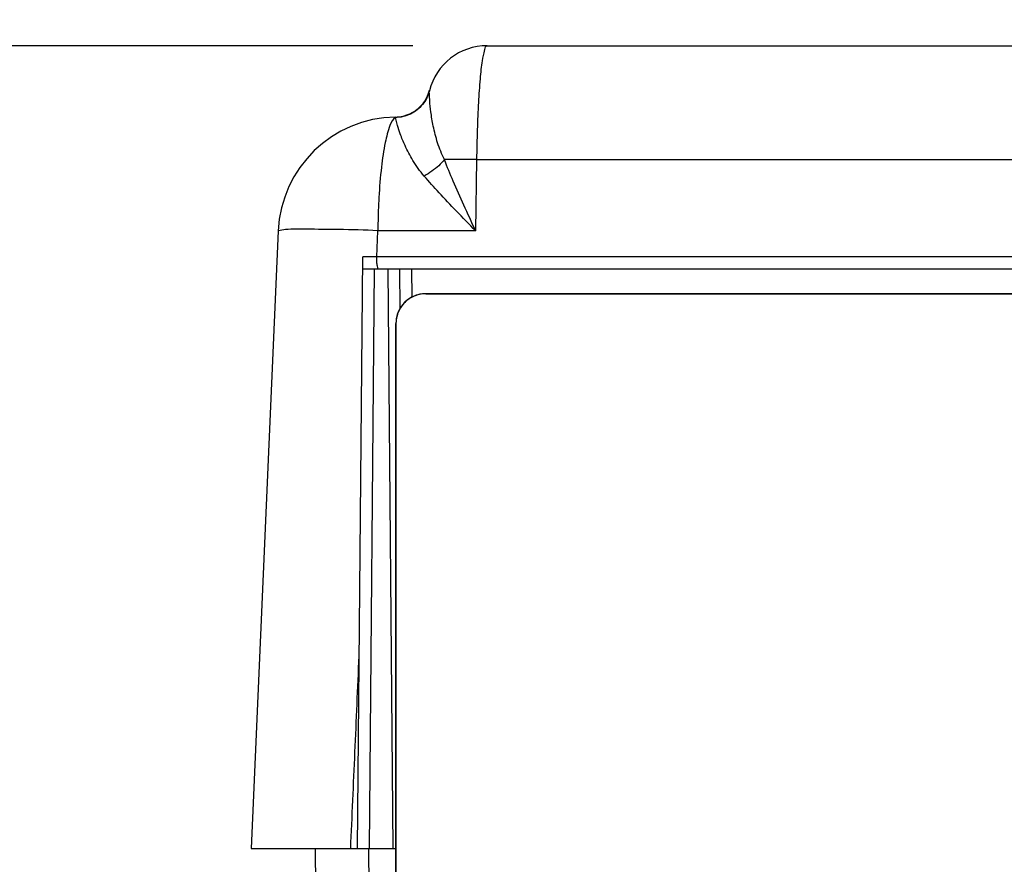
# Model space of a CAD drawing. Header units: inches. Extents: x 0 to 34, y 0 to 22.
# Tile 44 of 73: x 26 to 26.8, y 11.2 to 11.9. Entities that reach past the tile are written whole.
import ezdxf

# ---------------------------------------------------------------- set-up
doc = ezdxf.new("R2010")
doc.units = ezdxf.units.IN
doc.header["$LTSCALE"] = 1.87
doc.header["$MEASUREMENT"] = 0
doc.layers.get('0').update_dxf_attribs({"linetype": 'CONTINUOUS'})
doc.layers.add('DATUMCURVES', color=7, linetype='CONTINUOUS')
doc.layers.add('DIMENSIONS', color=7, linetype='CONTINUOUS')
doc.styles.get("Standard").update_dxf_attribs({"font": 'txt', "width": 0.8})
doc.dimstyles.new('DIMSTYLE_1', dxfattribs={"dimtxt": 0.125, "dimasz": 0.18, "dimexe": 0.18, "dimexo": 0.0625, "dimgap": 0.09, "dimtad": 0, "dimtih": 1, "dimtoh": 1, "dimdec": 3, "dimzin": 4, "dimdsep": 46, "dimtxsty": 'STANDARD', "dimblk": '_FILLED', "dimblk1": '_FILLED', "dimblk2": '_FILLED', "dimcen": 0.09, "dimadec": 0, "dimazin": 0, "dimtp": 0.001, "dimtm": 0.001, "dimtfac": 1, "dimtdec": 3, "dimtofl": 0, "dimtmove": 0, "dimatfit": 3, "dimldrblk": '_FILLED', "dimfxl": 1, "dimtolj": 1, "dimtzin": 4, "dimarcsym": 0})

# ---------------------------------------------------------------- blocks, each defined once
blk = doc.blocks.new('_FILLED')
at = {"color": 0, "linetype": 'BYBLOCK'}
blk.add_solid([(0, 0), (-1, 0.1736), (-1, -0.1736)], dxfattribs=at)
blk = doc.blocks.new('*D6')
at = {"layer": 'DIMENSIONS', "color": 2, "linetype": 'CONTINUOUS'}
for p, q in [((26.29459, 11.86972), (24.93545, 11.86972)), ((25.06045, 11.86972), (25.06045, 11.31656)), ((25.06045, 10.55572), (25.06045, 11.06656)), ((26.2058, 10.55572), (24.93545, 10.55572))]:
    blk.add_line(p, q, dxfattribs=at)
at = {"layer": 'DIMENSIONS', "color": 2, "linetype": 'CONTINUOUS', "xscale": 0.18, "yscale": 0.18, "zscale": 0.18}
for p, rotation in [((25.06045, 11.86972), 90), ((25.06045, 10.55572), 270)]:
    blk.add_blockref('_FILLED', p, dxfattribs=dict(at, rotation=rotation))
at = {"layer": 'DIMENSIONS', "color": 2, "linetype": 'CONTINUOUS', "width": 0.8}
for s, p in [('[', (25.02295, 11.12906)), (']', (25.62295, 11.12906)), ('1.314', (24.39795, 11.12906)), ('33.38', (25.12295, 11.12906))]:
    blk.add_text(s, height=0.125, dxfattribs=at).set_placement(p)
blk = doc.blocks.new('*D11')
at = {"layer": 'DIMENSIONS', "color": 2, "linetype": 'CONTINUOUS'}
for p, q in [((27.90045, 11.60738), (27.90045, 12.74472)), ((28.66545, 11.62623), (28.66545, 12.74472)), ((27.90045, 12.61972), (27.58313, 12.61972)), ((28.66545, 12.61972), (29.02545, 12.61972))]:
    blk.add_line(p, q, dxfattribs=at)
at = {"layer": 'DIMENSIONS', "color": 2, "linetype": 'CONTINUOUS', "xscale": 0.18, "yscale": 0.18, "zscale": 0.18}
blk.add_blockref('_FILLED', (27.90045, 12.61972), dxfattribs=at)
at = {"layer": 'DIMENSIONS', "color": 2, "linetype": 'CONTINUOUS', "xscale": 0.18, "yscale": 0.18, "zscale": 0.18, "rotation": 180}
blk.add_blockref('_FILLED', (28.66545, 12.61972), dxfattribs=at)
at = {"layer": 'DIMENSIONS', "color": 2, "linetype": 'CONTINUOUS', "width": 0.8}
for s, p in [('[', (26.82063, 12.55722)), (']', (27.42063, 12.55722)), ('2X ', (25.99563, 12.55722)), ('.765', (26.29563, 12.55722)), ('19.43', (26.92063, 12.55722))]:
    blk.add_text(s, height=0.125, dxfattribs=at).set_placement(p)

msp = doc.modelspace()

# ---------------------------------------------------------------- linework, layer by layer
at = {"color": 7, "linetype": 'CONTINUOUS'}
for p, q in [((26.35709, 11.86972), (30.01382, 11.86972)), ((26.34748, 11.71408), (26.34853, 11.77408)), ((26.34853, 11.77408), (30.02238, 11.77408)), ((26.1815, 11.71408), (26.15882, 11.19472)), ((26.26429, 11.69216), (26.26526, 11.71408)), ((26.34748, 11.71408), (26.26526, 11.71408)), ((26.24813, 11.19472), (26.25247, 11.6922)), ((30.10661, 11.69216), (26.26429, 11.69216)), ((30.11853, 11.68172), (26.25238, 11.68172)), ((26.25813, 11.19472), (26.26238, 11.68176)), ((26.27353, 11.68178), (26.27778, 11.19472)), ((26.28353, 11.68172), (26.28382, 11.64816)), ((26.29353, 11.68172), (26.29373, 11.65796)), ((26.30545, 11.66122), (30.06545, 11.66122)), ((26.28045, 10.75122), (26.28045, 11.63622)), ((26.15882, 11.19472), (26.28045, 11.19472)), ((26.21311, 11.15672), (26.21278, 11.19472)), ((26.25811, 11.15668), (26.25777, 11.19472))]:
    msp.add_line(p, q, dxfattribs=at)
for centre, radius, start, end in [((26.35709, 11.81972), 0.05, 89.99995, 165.87897), ((26.27962, 11.83971), 0.03, 270.78534, 345.53152), ((26.2814, 11.70972), 0.1, 90.78534, 177.5), ((26.30545, 11.63622), 0.025, 90, 180)]:
    msp.add_arc(centre, radius, start, end, dxfattribs=at)
for points, knots in [([(26.34853, 11.77408), (26.34863, 11.78241), (26.34897, 11.79842), (26.34993, 11.82115), (26.35126, 11.84015), (26.35278, 11.85577), (26.35447, 11.86366), (26.35582, 11.86972), (26.35709, 11.86972)], [0, 0, 0, 0, 0.258757, 0.498229, 0.703197, 0.86063, 0.96077, 1, 1, 1, 1]), ([(26.30859, 11.83188), (26.30754, 11.82769), (26.30351, 11.81967), (26.29301, 11.81141), (26.28427, 11.80937), (26.27994, 11.80931)], [0, 0, 0, 0, 0.332812, 0.666128, 1, 1, 1, 1]), ([(26.30862, 11.832), (26.30756, 11.82781), (26.30352, 11.8198), (26.29303, 11.81154), (26.28429, 11.8095), (26.27997, 11.80944)], [0, 0, 0, 0, 0.332995, 0.666299, 1, 1, 1, 1]), ([(26.32114, 11.77399), (26.31889, 11.77853), (26.31525, 11.78781), (26.31178, 11.80138), (26.30986, 11.81321), (26.30889, 11.82227), (26.30863, 11.82816), (26.30846, 11.83102), (26.30859, 11.83188)], [0, 0, 0, 0, 0.254833, 0.498963, 0.702932, 0.857339, 0.956301, 1, 1, 1, 1]), ([(26.30859, 11.83188), (26.3086, 11.8319), (26.3086, 11.83194), (26.30861, 11.83198), (26.30862, 11.832)], [0, 0, 0, 0, 0.537022, 1, 1, 1, 1]), ([(26.27994, 11.80931), (26.27761, 11.80799), (26.27426, 11.80031), (26.27073, 11.7866), (26.26781, 11.76611), (26.26601, 11.74337), (26.26545, 11.72747), (26.26533, 11.72009)], [0, 0, 0, 0, 0.087791, 0.249781, 0.478857, 0.758119, 1, 1, 1, 1]), ([(26.27994, 11.80931), (26.27994, 11.80933), (26.27995, 11.80938), (26.27996, 11.80942), (26.27997, 11.80944)], [0, 0, 0, 0, 0.523756, 1, 1, 1, 1]), ([(26.30418, 11.76012), (26.30063, 11.76423), (26.29471, 11.77247), (26.28835, 11.78456), (26.28437, 11.79449), (26.28207, 11.80171), (26.28077, 11.80634), (26.28016, 11.80858), (26.27994, 11.80931)], [0, 0, 0, 0, 0.294306, 0.547792, 0.739353, 0.873918, 0.958518, 1, 1, 1, 1]), ([(26.27997, 11.80944), (26.27998, 11.80951), (26.28001, 11.8096), (26.28003, 11.80969), (26.28003, 11.80971)], [0, 0, 0, 0, 0.75163, 1, 1, 1, 1]), ([(26.32114, 11.77399), (26.31971, 11.77216), (26.31641, 11.76862), (26.31069, 11.76397), (26.30641, 11.76131), (26.30418, 11.76012)], [0, 0, 0, 0, 0.316629, 0.655199, 1, 1, 1, 1]), ([(26.34853, 11.77408), (26.3436, 11.77414), (26.33447, 11.77418), (26.32534, 11.77409), (26.32114, 11.77399)], [0, 0, 0, 0, 0.539595, 1, 1, 1, 1]), ([(26.34748, 11.71408), (26.34409, 11.72129), (26.33768, 11.73511), (26.32885, 11.75506), (26.32354, 11.76787), (26.32114, 11.77399)], [0, 0, 0, 0, 0.364829, 0.698463, 1, 1, 1, 1]), ([(26.34748, 11.71408), (26.342, 11.71962), (26.33163, 11.73021), (26.31714, 11.7455), (26.30826, 11.75539), (26.30418, 11.76012)], [0, 0, 0, 0, 0.369382, 0.703436, 1, 1, 1, 1]), ([(26.26526, 11.71408), (26.25429, 11.71482), (26.23427, 11.7151), (26.20846, 11.71531), (26.19141, 11.71578), (26.18354, 11.71454), (26.1815, 11.71408)], [0, 0, 0, 0, 0.393415, 0.714958, 0.925435, 1, 1, 1, 1]), ([(26.26429, 11.69216), (26.26231, 11.69217), (26.25837, 11.69218), (26.25442, 11.69219), (26.25247, 11.6922)], [0, 0, 0, 0, 0.503498, 1, 1, 1, 1]), ([(26.26591, 11.68172), (26.26536, 11.68172), (26.26485, 11.68426), (26.2646, 11.68577), (26.26449, 11.68698)], [0, 0, 0, 0, 0.296558, 1, 1, 1, 1]), ([(26.24242, 11.19472), (26.24361, 11.22169), (26.24598, 11.27563), (26.24835, 11.32957), (26.24954, 11.35655)], [0, 0, 0, 0, 0.499963, 1, 1, 1, 1])]:
    msp.add_open_spline(points, degree=3, knots=knots, dxfattribs=at)
for points in [[(26.26531, 11.71888), (26.26529, 11.71728), (26.26527, 11.71568), (26.26526, 11.71408)], [(26.26533, 11.72009), (26.26532, 11.71969), (26.26532, 11.71928), (26.26531, 11.71888)], [(26.26449, 11.68698), (26.26433, 11.68858), (26.26428, 11.69043), (26.26429, 11.69216)]]:
    msp.add_open_spline(points, degree=3, dxfattribs=at)
at = {"layer": 'DATUMCURVES', "color": 40, "linetype": 'CONTINUOUS'}
for points, knots in [([(26.29096, 11.65655, 3.1355), (26.28982, 11.65576, 3.1355), (26.2878, 11.65407, 3.1355), (26.2861, 11.65206, 3.1355), (26.28536, 11.65106, 3.1355)], [0, 0, 0, 0, 0.527388, 1, 1, 1, 1]), ([(26.29058, 11.65627, 3.1355), (26.28959, 11.65555, 3.1355), (26.28771, 11.65395, 3.1355), (26.28611, 11.65207, 3.1355), (26.28538, 11.65108, 3.1355)], [0, 0, 0, 0, 0.500009, 1, 1, 1, 1]), ([(30.06544, 11.66121, 3.1355), (29.86961, 11.66121, 3.1355), (28.61628, 11.66121, 3.1355), (27.36296, 11.66121, 3.1355), (26.30546, 11.66121, 3.1355)], [0, 0, 0, 0, 0.15625, 1, 1, 1, 1]), ([(30.06544, 11.66121, 3.1355), (29.86961, 11.66121, 3.1355), (28.61628, 11.66121, 3.1355), (27.36295, 11.66121, 3.1355), (26.30546, 11.66121, 3.1355)], [0, 0, 0, 0, 0.15625, 1, 1, 1, 1]), ([(26.28045, 11.6362, 3.1355), (26.28045, 11.59011, 3.1355), (26.28045, 11.43028, 3.1355), (26.28045, 11.27046, 3.1355), (26.28045, 11.15672, 3.1355)], [0, 0, 0, 0, 0.288396, 1, 1, 1, 1]), ([(26.28045, 11.63619, 3.1355), (26.28045, 11.5901, 3.1355), (26.28045, 11.43028, 3.1355), (26.28045, 11.27045, 3.1355), (26.28045, 11.15672, 3.1355)], [0, 0, 0, 0, 0.288399, 1, 1, 1, 1])]:
    msp.add_open_spline(points, degree=3, knots=knots, dxfattribs=at)
for points in [[(26.291, 11.65657, 3.1355), (26.29086, 11.65647, 3.1355), (26.29072, 11.65637, 3.1355), (26.29058, 11.65627, 3.1355)], [(26.29739, 11.65983, 3.1355), (26.29512, 11.65905, 3.1355), (26.29294, 11.65794, 3.1355), (26.29096, 11.65655, 3.1355)], [(26.29735, 11.65981, 3.1355), (26.2951, 11.65903, 3.1355), (26.29295, 11.65794, 3.1355), (26.291, 11.65657, 3.1355)], [(26.29813, 11.66006, 3.1355), (26.29786, 11.65998, 3.1355), (26.2976, 11.6599, 3.1355), (26.29735, 11.65981, 3.1355)], [(26.29807, 11.66006, 3.1355), (26.29785, 11.65998, 3.1355), (26.29762, 11.65991, 3.1355), (26.29739, 11.65983, 3.1355)], [(26.30546, 11.66121, 3.1355), (26.303, 11.66121, 3.1355), (26.30049, 11.66082, 3.1355), (26.29807, 11.66006, 3.1355)], [(26.30546, 11.66121, 3.1355), (26.30301, 11.66121, 3.1355), (26.30052, 11.66081, 3.1355), (26.29813, 11.66006, 3.1355)], [(26.28538, 11.65108, 3.1355), (26.28386, 11.649, 3.1355), (26.28267, 11.64669, 3.1355), (26.28183, 11.64427, 3.1355)], [(26.28536, 11.65106, 3.1355), (26.28385, 11.64898, 3.1355), (26.28266, 11.64667, 3.1355), (26.28183, 11.64425, 3.1355)], [(26.28162, 11.64363, 3.1355), (26.28085, 11.64121, 3.1355), (26.28045, 11.63868, 3.1355), (26.28045, 11.6362, 3.1355)], [(26.28162, 11.64362, 3.1355), (26.28085, 11.64119, 3.1355), (26.28045, 11.63867, 3.1355), (26.28045, 11.63619, 3.1355)], [(26.28183, 11.64427, 3.1355), (26.28176, 11.64405, 3.1355), (26.28169, 11.64384, 3.1355), (26.28162, 11.64362, 3.1355)], [(26.28183, 11.64425, 3.1355), (26.28176, 11.64405, 3.1355), (26.28169, 11.64384, 3.1355), (26.28162, 11.64363, 3.1355)]]:
    msp.add_open_spline(points, degree=3, dxfattribs=at)

# ---------------------------------------------------------------- dimensions: what is measured, and where the dimension line sits
at = {"layer": 'DIMENSIONS', "color": 2, "linetype": 'CONTINUOUS'}
dim = msp.add_linear_dim(base=(28.66545, 12.61972), p1=(27.90045, 11.60738), p2=(28.66545, 11.62623), text='2X <>', dimstyle='DIMSTYLE_1', dxfattribs=at)
dim.commit()
dim.dimension.update_dxf_attribs({"geometry": '*D11', "text_midpoint": (26.75813, 12.61972), "dimtype": 160})
dim = msp.add_linear_dim(base=(25.06045, 11.86972), p1=(26.2058, 10.55572), p2=(26.29459, 11.86972), angle=90, dimstyle='DIMSTYLE_1', dxfattribs=at)
dim.commit()
dim.dimension.update_dxf_attribs({"geometry": '*D6', "text_midpoint": (25.06045, 11.19156), "dimtype": 160})

doc.saveas('drawing.dxf')
